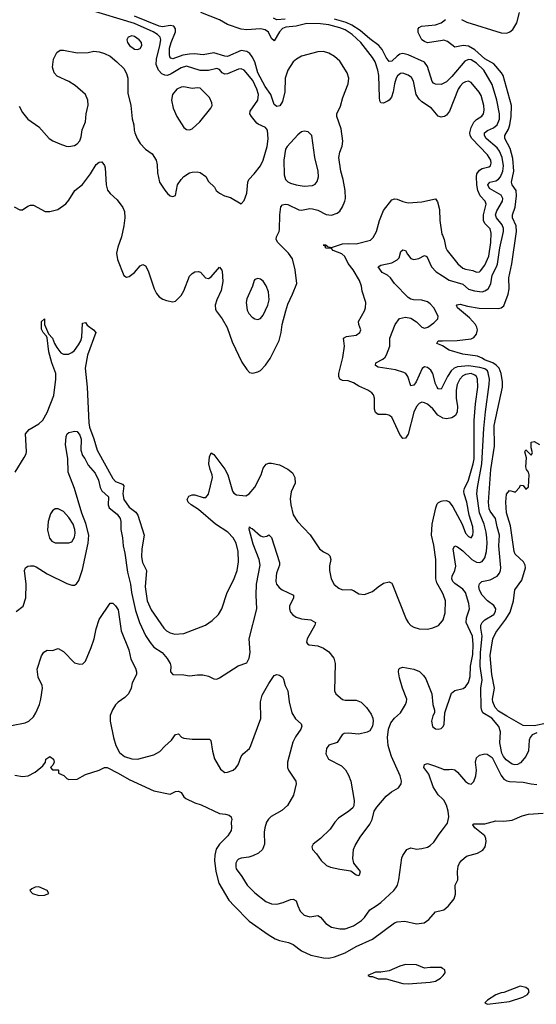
# Model space of a CAD drawing. Header units: inches. Extents: x 2143765 to 2212928, y 878963 to 1017374.
# Tile 15 of 256: x 2166910 to 2170686, y 879279 to 886478. Entities that reach past the tile are written whole.
import ezdxf

# ---------------------------------------------------------------- set-up
doc = ezdxf.new("R2010")
doc.units = ezdxf.units.IN
doc.header["$MEASUREMENT"] = 0
for name, color, linetype in [('C1867', 7, 'Continuous'), ('C1868', 7, 'Continuous'), ('C1877', 7, 'Continuous'), ('C1878', 7, 'Continuous')]:
    doc.layers.add(name, color=color, linetype=linetype)

msp = doc.modelspace()

# ---------------------------------------------------------------- linework, layer by layer
at = {"layer": 'C1867', "color": 5}
for points, elevation in [([(2168477.7, 880000), (2168586.4, 879886.4), (2168725.5, 879790), (2168778.6, 879758.6), (2168810, 879744.2), (2168876, 879730), (2168910, 879715.8), (2168969.4, 879669.4), (2169037.7, 879637.7), (2169130, 879617.8), (2169170, 879616.5), (2169210, 879625.7), (2169290, 879655), (2169370, 879700.9), (2169490, 879756.1), (2169650, 879873.4), (2169670, 879882.8), (2169726.4, 879886.4), (2169810, 879866), (2169865.6, 879874.4), (2169900.2, 879899.8), (2169950, 879954.8), (2170000, 879968.2)], 220), ([(2168943.6, 880000), (2168959.5, 879959.5), (2168988.4, 879930), (2169030, 879919.2), (2169090, 879927.4), (2169110, 879915.8), (2169147, 879870), (2169190, 879843.6), (2169251.1, 879831.1), (2169290, 879831.8), (2169350, 879851.7), (2169409.4, 879890.6), (2169430, 879912.4), (2169470, 879970.2), (2169515.5, 880000)], 240), ([(2170000, 879541.6), (2169990, 879548), (2169910, 879548), (2169870, 879542), (2169810, 879568), (2169730, 879568.7), (2169690, 879557.2), (2169610, 879524), (2169550, 879514), (2169510, 879514), (2169454, 879490), (2169470, 879482), (2169490, 879482), (2169530, 879464), (2169590, 879464), (2169710, 879430.4), (2169750, 879428.9), (2169910, 879440.3), (2169950, 879447.4), (2169986, 879470), (2170000, 879484.6)], 220)]:
    msp.add_lwpolyline(points, dxfattribs=dict(at, elevation=elevation))
at = {"layer": 'C1868', "color": 5}
for points, elevation in [([(2166869.3, 885110.7), (2166910, 885086.8), (2166930, 885086.8), (2166970, 885115.5), (2166990, 885122.4), (2167010, 885122.4), (2167096.1, 885076.1), (2167130, 885074.9), (2167189.8, 885090.2), (2167248.3, 885131.7), (2167270, 885157.3), (2167312.3, 885230), (2167370, 885273), (2167426.9, 885350), (2167470, 885419.1), (2167490, 885437.3), (2167510, 885438.8), (2167530, 885411), (2167534.4, 885394.4), (2167541.8, 885270), (2167551.6, 885231.6), (2167570, 885207.6), (2167621.8, 885161.8), (2167664.6, 885104.6), (2167676.3, 885076.3), (2167679, 885030), (2167671.4, 884970), (2167654.9, 884890), (2167626.2, 884813.8), (2167618.1, 884770), (2167625.5, 884725.5), (2167670, 884606.8), (2167690, 884596.3), (2167710, 884600.4), (2167749.6, 884630), (2167790, 884677.1), (2167810, 884688), (2167830, 884678), (2167850, 884642), (2167891.7, 884510), (2167910, 884475.5), (2167930, 884452.7), (2167955.2, 884435.3), (2167983.6, 884423.6), (2168030, 884415.3), (2168050, 884419.5), (2168090, 884460.3), (2168110, 884495.5), (2168150, 884603), (2168170, 884622.6), (2168190, 884634.3), (2168216.9, 884636.9), (2168231.1, 884631.1), (2168268.2, 884590), (2168290, 884586.3), (2168310, 884597), (2168370, 884667.7), (2168387.3, 884647.3), (2168390, 884638), (2168395.3, 884564.7), (2168382.2, 884497.8), (2168351.6, 884430), (2168339.5, 884390), (2168342, 884362), (2168345.5, 884350), (2168390.2, 884290.2), (2168426.6, 884226.6), (2168462, 884122), (2168533.6, 883973.6), (2168570, 883919.1), (2168590, 883899.1), (2168613.4, 883893.4), (2168650, 883903.1), (2168670, 883913.7), (2168707.4, 883952.6), (2168739.9, 884000.1), (2168807.8, 884132.2), (2168822.3, 884190), (2168829.3, 884250), (2168854.5, 884350), (2168870, 884397), (2168905, 884470), (2168935.6, 884550), (2168922.9, 884650), (2168903.1, 884730), (2168874.8, 884770), (2168796, 884850), (2168784, 884870), (2168787.1, 884890), (2168807.7, 884930), (2168810, 884944.7), (2168811, 885050), (2168819.3, 885110), (2168830, 885125.2), (2168851, 885129), (2168870, 885125.6), (2168951.2, 885088.8), (2168970, 885084.8), (2169030, 885097.8), (2169050, 885095.2), (2169090, 885085), (2169150, 885054.5), (2169190, 885048.6), (2169230, 885062.9), (2169250, 885079.1), (2169270, 885108.8), (2169286.6, 885150), (2169291.2, 885170), (2169289.9, 885230), (2169275.4, 885310), (2169257.4, 885370), (2169242.6, 885470), (2169249.8, 885510), (2169267.3, 885552.7), (2169271.9, 885590), (2169258.8, 885678.8), (2169229, 885770), (2169228.9, 885790), (2169255, 885845), (2169272, 885910), (2169311.2, 886008.8), (2169317, 886050), (2169303.2, 886090), (2169250, 886173.5), (2169210, 886209.1), (2169170, 886234.3), (2169130, 886244.7), (2169090, 886242.2), (2168969, 886211), (2168932.6, 886190), (2168910.2, 886170), (2168870.2, 886110), (2168850.7, 886049.3), (2168847.8, 885950), (2168830, 885879.5), (2168811.3, 885848.7), (2168790, 885843.1), (2168770, 885858), (2168745.9, 885930), (2168705.3, 885990), (2168649.9, 886090), (2168627.9, 886170), (2168610, 886207.4), (2168591.4, 886231.4), (2168570, 886245.6), (2168530, 886252.8), (2168430, 886209.9), (2168410, 886211.1), (2168330, 886234.5), (2168250, 886221.2), (2168188.3, 886228.3), (2168150, 886226.8), (2168102.6, 886217.4), (2168030, 886192.1), (2168015.7, 886195.7), (2168007.1, 886207.1), (2168004.5, 886224.5), (2168006.1, 886270), (2168016.3, 886310), (2168049.4, 886390), (2168049.9, 886410), (2168036.2, 886430), (2168010, 886435.7), (2167953.2, 886426.8), (2167930, 886429.6), (2167750, 886504.4)], 320), ([(2166905, 885845), (2166930, 885800.5), (2166970, 885750.5), (2167050, 885693.4), (2167126, 885610), (2167152.4, 885592.4), (2167204, 885570), (2167250, 885553.8), (2167270, 885551.3), (2167310, 885558), (2167330, 885570.3), (2167350, 885592.7), (2167359.7, 885620.3), (2167367, 885673), (2167389.7, 885730), (2167395.1, 885790), (2167410, 885852), (2167407.8, 885890), (2167390, 885930.9), (2167315.9, 885995.8), (2167270, 886025.1), (2167184.9, 886064.9), (2167160.9, 886090), (2167149.6, 886130), (2167157, 886190), (2167182, 886238), (2167205.6, 886254.4), (2167230, 886256), (2167330, 886236.3), (2167410, 886238.8), (2167452.9, 886247.1), (2167490, 886244), (2167530, 886230.6), (2167570, 886210.4), (2167620.4, 886170), (2167670, 886120.4), (2167690, 886084.9), (2167699.7, 886050), (2167700.6, 885940.6), (2167722, 885850), (2167732.4, 885752.4), (2167743.8, 885710), (2167746.4, 885670), (2167752.4, 885650), (2167768.4, 885610), (2167790, 885573.4), (2167830, 885530.5), (2167877.4, 885497.4), (2167907.7, 885450), (2167915.8, 885415.8), (2167918, 885358), (2167932.7, 885290), (2167970, 885230.7), (2167990, 885206), (2168010, 885191), (2168030, 885184.7), (2168050, 885192), (2168062.9, 885270), (2168089.6, 885310.4), (2168110, 885330.8), (2168150, 885357.3), (2168170, 885364), (2168206.4, 885366.4), (2168230, 885361), (2168270, 885330.8), (2168290, 885296), (2168333.7, 885253.7), (2168346, 885230), (2168371, 885210), (2168406, 885190), (2168450, 885177.1), (2168530, 885130.8), (2168550, 885156), (2168569.7, 885210), (2168578.2, 885290), (2168584.8, 885310), (2168623.5, 885350), (2168671.3, 885410), (2168689.5, 885450), (2168719.5, 885550), (2168727, 885607), (2168722, 885670), (2168707, 885690), (2168653.5, 885713.5), (2168642.4, 885722.4), (2168603.5, 885770), (2168593.3, 885790), (2168595.7, 885810), (2168651.4, 885890), (2168656, 885930), (2168644.6, 885970), (2168613.2, 886033.2), (2168550, 886109.8), (2168530, 886118.1), (2168510, 886115.9), (2168430, 886082), (2168410, 886078.4), (2168390, 886088.9), (2168370, 886112.9), (2168350, 886121.1), (2168290, 886106.7), (2168230, 886106.1), (2168130, 886137.4), (2168090, 886126.6), (2168018.1, 886081.9), (2167990, 886070.4), (2167970, 886071.4), (2167950, 886081.9), (2167925.6, 886110), (2167907.5, 886150), (2167909.9, 886189.9), (2167935.2, 886290), (2167940.8, 886330), (2167936.4, 886350), (2167918.2, 886370), (2167884.5, 886390), (2167749, 886450), (2167410, 886552.9)], 340), ([(2170000, 885767.2), (2169990, 885765.4), (2169970, 885773.6), (2169919.2, 885830), (2169850, 885877.2), (2169830, 885895.7), (2169808.5, 885930), (2169788.1, 886028.1), (2169774, 886054), (2169750, 886071.9), (2169710, 886086), (2169694.7, 886085.3), (2169671.7, 886068.3), (2169662.4, 886050), (2169649.7, 886010), (2169641, 885950), (2169627.5, 885912.5), (2169610.1, 885889.9), (2169598, 885882), (2169570, 885868.7), (2169550.9, 885870.9), (2169543.7, 885883.7), (2169539.5, 885910), (2169535.7, 886070), (2169528.4, 886110), (2169508.1, 886170), (2169490, 886200.6), (2169404.9, 886310), (2169341.1, 886370), (2169290, 886402.8), (2169250, 886418.7), (2169170, 886439.6), (2169108.4, 886448.4), (2169010, 886449), (2168930, 886430.6), (2168856.5, 886423.5), (2168830, 886413.5), (2168808.2, 886390), (2168770, 886322.2), (2168750, 886341.1), (2168727.6, 886387.6), (2168704.2, 886404.2), (2168670, 886410.5), (2168570, 886403.8), (2168530, 886407.4), (2168430, 886441.7), (2168370, 886476), (2168235.1, 886530)], 280), ([(2168850, 886482.8), (2168790, 886476.4), (2168765.1, 886490)], 260), ([(2170000, 886008.8), (2169990, 886003.5), (2169950, 886006), (2169934.1, 886014.1), (2169925, 886025), (2169890, 886136.2), (2169868.1, 886168.1), (2169750, 886219.8), (2169710, 886229.8), (2169690, 886225), (2169670, 886211.9), (2169630, 886173.5), (2169610, 886171.1), (2169590, 886200.5), (2169560.8, 886260.8), (2169535.4, 886290), (2169470, 886337), (2169399.5, 886399.5), (2169337.8, 886437.8), (2169296.3, 886456.3), (2169210, 886481.5)], 260), ([(2170000, 886325.5), (2169890, 886309.8), (2169870, 886318), (2169848.7, 886330), (2169823.7, 886383.7), (2169822.7, 886410), (2169830, 886421), (2169848, 886430), (2169950, 886441.3), (2169990, 886454.2), (2170000, 886461.7)], 240), ([(2170000, 883566.8), (2169967.2, 883587.2), (2169930, 883632), (2169890, 883665.6), (2169870, 883677.6), (2169850, 883680.9), (2169830, 883671.7), (2169810, 883648.5), (2169791.9, 883608.1), (2169750, 883448), (2169730, 883418), (2169710, 883415.6), (2169690, 883444.5), (2169630, 883571.1), (2169607.3, 883587.3), (2169590, 883591.6), (2169531.1, 883591.1), (2169510, 883606.6), (2169503.1, 883630), (2169504.2, 883710), (2169495.1, 883735.1), (2169483.7, 883750), (2169455.1, 883770), (2169390, 883797.8), (2169350, 883823.1), (2169310, 883836.5), (2169270, 883840.4), (2169249.7, 883850), (2169243.1, 883870), (2169244, 883890), (2169271.8, 884008.2), (2169284, 884090), (2169276, 884150), (2169298.3, 884161.7), (2169370, 884170.3), (2169396.9, 884190), (2169404.7, 884210), (2169388.8, 884248.8), (2169385.7, 884270), (2169431.6, 884350), (2169438.7, 884370), (2169441.3, 884410), (2169413.2, 884493.2), (2169407.4, 884530), (2169394.5, 884570), (2169348.3, 884650), (2169310, 884694.2), (2169285.7, 884745.7), (2169265.1, 884765.1), (2169201.6, 884790), (2169190, 884804.5), (2169150, 884807.2), (2169143.3, 884816.7), (2169148.9, 884828.9), (2169129.5, 884830), (2169150.5, 884830), (2169158.5, 884818.5), (2169190, 884812.8), (2169270, 884838.2), (2169310, 884842.6), (2169370, 884840.1), (2169474.1, 884865.9), (2169494.3, 884885.7), (2169518.7, 884930), (2169540.7, 885010), (2169570, 885081.6), (2169630, 885160.4), (2169650, 885168.2), (2169670, 885166), (2169710, 885148.4), (2169750, 885138.4), (2169850, 885147.2), (2169950, 885168), (2169965.1, 885145.1), (2169978.4, 885090), (2169980.5, 885010), (2169996.6, 884910), (2170000, 884901.8)], 280), ([(2170000, 883796.6), (2169990, 883777.4), (2169970, 883779.1), (2169961.8, 883790), (2169950, 883814.5), (2169929.9, 883890), (2169915.3, 883915.3), (2169890, 883935.9), (2169870, 883940.7), (2169852.5, 883927.5), (2169808.9, 883830), (2169790, 883805.7), (2169770, 883800.9), (2169747.4, 883870), (2169732.6, 883890), (2169718.7, 883898.7), (2169657, 883917), (2169530, 883936.1), (2169510, 883948.6), (2169512.8, 883970), (2169564.6, 883995.4), (2169581.1, 884010), (2169592.2, 884027.8), (2169615.5, 884090), (2169615.8, 884150), (2169653.5, 884250), (2169685.7, 884294.3), (2169730, 884302.7), (2169770, 884295.9), (2169810, 884269.2), (2169850, 884230.2), (2169870, 884223.2), (2169893.7, 884230), (2169938.1, 884261.9), (2169966.6, 884290), (2169969.8, 884310), (2169937.5, 884370), (2169910, 884401.5), (2169890, 884415.4), (2169850, 884427.3), (2169788.8, 884428.8), (2169770, 884433.7), (2169750, 884446), (2169649.7, 884550), (2169620.5, 884590), (2169597.6, 884610), (2169560.4, 884630), (2169529.8, 884670.3), (2169550, 884684), (2169630, 884699.7), (2169670, 884720.9), (2169683.5, 884736.5), (2169697.2, 884782.8), (2169710, 884795.3), (2169730, 884790.3), (2169744.3, 884764.3), (2169770, 884732.9), (2169790, 884724.9), (2169827.3, 884732.7), (2169870, 884753.4), (2169885.9, 884745.8), (2169920.8, 884670), (2169953.5, 884633.5), (2170000, 884605)], 260), ([(2166877, 883170), (2166942.5, 883277.5), (2166956.2, 883303.8), (2166959.1, 883320.9), (2166953, 883450), (2166978.2, 883481.8), (2167050, 883522.8), (2167078.5, 883550), (2167110, 883606.4), (2167160.6, 883730), (2167174.6, 883850), (2167173.7, 883890), (2167144.3, 883970), (2167123, 884050), (2167111.4, 884151.4), (2167105, 884165), (2167082.5, 884190), (2167070, 884215.3), (2167068.7, 884270), (2167090, 884291.8), (2167091.3, 884250), (2167120.9, 884180.9), (2167150, 884148.7), (2167163.5, 884110), (2167180.2, 884080.2), (2167210, 884042.7), (2167230, 884031.8), (2167266.7, 884033.3), (2167290, 884043.5), (2167310, 884059.3), (2167340.5, 884099.5), (2167356.9, 884130), (2167363.6, 884156.4), (2167370, 884259.1), (2167390, 884263.1), (2167404, 884244), (2167450.3, 884210), (2167465.3, 884190), (2167405.1, 884025.1), (2167388.8, 883930), (2167403.9, 883790), (2167414.7, 883530), (2167419.6, 883499.6), (2167453, 883413), (2167475.3, 883330), (2167590, 883123.6), (2167610, 883102.2), (2167660.7, 883080.7), (2167672.2, 883070), (2167662.6, 883010), (2167670.2, 882970), (2167710, 882914.4), (2167758.1, 882878.1), (2167774.3, 882854.3), (2167819.8, 882710), (2167802.8, 882610), (2167799.4, 882550), (2167806.4, 882510), (2167836.1, 882450), (2167827.8, 882330), (2167841.1, 882230), (2167870, 882164.2), (2167962.5, 882030), (2167983.6, 882010), (2168010, 881994.8), (2168045.1, 881985.1), (2168110, 881989.4), (2168268.1, 882051.9), (2168315.8, 882084.2), (2168362, 882130), (2168387.1, 882170), (2168427.6, 882290), (2168475.8, 882384.2), (2168499.3, 882450), (2168510, 882514), (2168506.3, 882590), (2168493, 882650), (2168469.8, 882690), (2168430.8, 882730), (2168340.3, 882790), (2168216.3, 882896.3), (2168162.7, 882930), (2168141.2, 882950), (2168133.2, 882970), (2168146.6, 882993.4), (2168170, 883002.8), (2168190, 883003), (2168250, 882984.9), (2168270, 882984.9), (2168290, 883007.7), (2168318.4, 883130), (2168317.8, 883150), (2168301.4, 883190), (2168291.9, 883230), (2168298, 883282), (2168310, 883310.8), (2168330, 883299.3), (2168410, 883191.7), (2168431.8, 883150), (2168465.2, 883030), (2168476.2, 883016.2), (2168495.1, 883004.9), (2168564.1, 882995.9), (2168587.7, 883012.3), (2168630, 883061), (2168674.5, 883150), (2168690, 883198.8), (2168711.4, 883228.6), (2168730, 883234.9), (2168750, 883234.9), (2168810, 883222.4), (2168870, 883192.4), (2168903.9, 883163.9), (2168921.7, 883130), (2168924.2, 883090), (2168895.1, 883024.9), (2168886.1, 882973.9), (2168891.5, 882930), (2168910, 882858.8), (2168940.4, 882810), (2169032.3, 882712.3), (2169100.5, 882610), (2169130, 882587.7), (2169166, 882570), (2169176.7, 882556.7), (2169185.5, 882530), (2169175.8, 882484.2), (2169174, 882450), (2169187, 882390), (2169209, 882349), (2169241.7, 882321.7), (2169270, 882310.4), (2169330, 882310.6), (2169350, 882304.9), (2169390, 882280.7), (2169430, 882274.8), (2169490, 882296), (2169529.6, 882330.4), (2169570, 882357.3), (2169610, 882366.8), (2169630, 882358.8), (2169633.3, 882353.3), (2169735.9, 882095.9), (2169748.9, 882070), (2169769.4, 882049.4), (2169790, 882036.9), (2169830, 882024.4), (2169890, 882022), (2169930, 882031.7), (2169970.8, 882049.2), (2170000, 882083)], 280), ([(2170000, 884093), (2169995.6, 884095.6), (2169959, 884110), (2169970, 884130.2), (2170000, 884130.6)], 240), ([(2166884, 882150), (2166935.1, 882190), (2166955.1, 882250), (2166957.3, 882350), (2166945.6, 882450), (2166953.2, 882470), (2166970, 882482), (2166990, 882484.9), (2167010, 882483.8), (2167030, 882476.4), (2167110, 882426.4), (2167255.1, 882355.1), (2167290, 882342.4), (2167310, 882343.8), (2167326, 882354), (2167342.2, 882377.8), (2167370, 882459.1), (2167410.9, 882650), (2167414.7, 882710), (2167394, 882794), (2167364.9, 882870), (2167310.9, 883050), (2167265.1, 883170), (2167261.8, 883270), (2167243.5, 883370), (2167248.8, 883430), (2167256.4, 883450), (2167270, 883459.8), (2167290, 883465.6), (2167310, 883469.5), (2167330, 883466.8), (2167350, 883439.7), (2167359.5, 883410), (2167356.8, 883330), (2167370, 883291.8), (2167386.6, 883270), (2167410, 883220.8), (2167461.9, 883161.9), (2167485.6, 883110), (2167497.8, 883057.8), (2167510, 883034.3), (2167559.3, 882990), (2167557.5, 882930), (2167564.4, 882910), (2167622.2, 882862.2), (2167644, 882830), (2167650.1, 882809.9), (2167649.3, 882750), (2167660.6, 882690), (2167665.7, 882630), (2167678.1, 882578.1), (2167698.8, 882438.8), (2167720.5, 882350), (2167727.3, 882290), (2167757, 882157), (2167784.6, 882070), (2167830, 881974.6), (2167863.3, 881923.3), (2167890.1, 881890.1), (2167951.8, 881850), (2167987.7, 881807.7), (2168008.9, 881770), (2168013.7, 881750), (2168013.4, 881710), (2168030, 881690.7), (2168110, 881687), (2168150, 881680.3), (2168210, 881688.8), (2168248.7, 881688.7), (2168290, 881679.1), (2168330, 881658.8), (2168350, 881657.3), (2168370, 881664.9), (2168506.7, 881753.3), (2168570, 881775.5), (2168587.8, 881810), (2168595.6, 881850), (2168588.4, 881950), (2168643.2, 882170), (2168639, 882270), (2168641.3, 882350), (2168667.6, 882490), (2168659.9, 882530), (2168615.9, 882644.1), (2168588.5, 882751.6), (2168589.6, 882770), (2168599.6, 882759.6), (2168610, 882758.7), (2168670, 882703.1), (2168690, 882696.5), (2168717.3, 882702.8), (2168730, 882710.4), (2168750, 882690.8), (2168809.3, 882510), (2168810.2, 882490), (2168788.1, 882432), (2168784.3, 882410), (2168783.5, 882370), (2168788.2, 882350), (2168806.2, 882326.2), (2168828.2, 882310), (2168910.5, 882270), (2168912.4, 882250), (2168881.1, 882190), (2168882, 882170), (2168890, 882146.8), (2168906, 882126), (2168930.3, 882110.3), (2168970, 882097.6), (2169038, 882090), (2169072.7, 882070), (2169068.2, 882050), (2169010.6, 881950), (2169005.5, 881925.5), (2169013.4, 881913.4), (2169026.4, 881906.4), (2169090, 881899.3), (2169130, 881883.8), (2169170, 881854.9), (2169206, 881810), (2169215.5, 881770), (2169210.6, 881570.6), (2169220.7, 881550), (2169270, 881508.4), (2169290, 881503.1), (2169370, 881502.4), (2169407.3, 881487.3), (2169446, 881450), (2169479.3, 881399.3), (2169492.4, 881370), (2169494.4, 881350), (2169488.5, 881311.5), (2169470, 881279.3), (2169450, 881269.3), (2169390, 881254.5), (2169310, 881261.6), (2169282.3, 881257.7), (2169267.3, 881250), (2169230, 881193.2), (2169170, 881173.6), (2169152.4, 881150), (2169147.4, 881110), (2169167.2, 881070), (2169261.3, 881021.3), (2169292.3, 880992.3), (2169314.1, 880954.1), (2169330.3, 880910), (2169354.9, 880770), (2169352.7, 880730), (2169344.4, 880715.6), (2169314.8, 880690), (2169239.5, 880640.5), (2169213, 880610), (2169179.9, 880560.1), (2169109, 880491), (2169056, 880450), (2169044.7, 880430), (2169051.3, 880410), (2169079.5, 880379.5), (2169113.4, 880330), (2169153.8, 880293.8), (2169181.7, 880281.7), (2169250, 880266), (2169330, 880254.8), (2169370, 880226), (2169390, 880221), (2169394.8, 880225.2), (2169401.2, 880250), (2169353.2, 880310), (2169344.4, 880344.4), (2169351.2, 880410), (2169361.1, 880438.9), (2169398.9, 880501.1), (2169470, 880595.5), (2169485.7, 880630), (2169501.1, 880690), (2169520.7, 880719.3), (2169590, 880800.4), (2169627.9, 880832.1), (2169678.7, 880861.3), (2169699.6, 880890), (2169700.5, 880910), (2169691.9, 880950), (2169629, 881090), (2169615.3, 881130), (2169604.4, 881170), (2169598.3, 881230), (2169607.1, 881290), (2169622.3, 881337.7), (2169648.7, 881371.3), (2169693.6, 881410), (2169731.1, 881470), (2169738.3, 881490), (2169738.9, 881510), (2169707.8, 881590), (2169685.4, 881665.4), (2169679.5, 881710), (2169682.7, 881730), (2169690, 881737.3), (2169710, 881743), (2169790, 881730.4), (2169831.7, 881711.7), (2169862.3, 881682.3), (2169878, 881658), (2169923.1, 881550), (2169928.9, 881470), (2169943, 881430), (2169942, 881410), (2169930, 881388.7), (2169921.3, 881350), (2169927.2, 881310), (2169950, 881294), (2169970, 881290.8), (2169990, 881294.8), (2170000, 881304.8)], 260), ([(2170000, 882286.2), (2169960, 882360), (2169950.9, 882390), (2169952.4, 882530), (2169937, 882637), (2169919.2, 882710), (2169925.8, 882790), (2169950.9, 882909.1), (2169961.8, 882938.2), (2169971.1, 882948.9), (2169990, 882958.7), (2170000, 882959.4)], 280), ([(2166850, 881318), (2166950, 881337), (2166977, 881350), (2167010, 881381.6), (2167028.2, 881410), (2167054, 881470), (2167065.4, 881510), (2167076.9, 881590), (2167073, 881610), (2167046, 881670), (2167037.4, 881730), (2167070, 881826), (2167086.1, 881853.9), (2167110, 881867.7), (2167150, 881864.9), (2167190, 881880.7), (2167230, 881859.3), (2167310, 881775.8), (2167350, 881766), (2167371.2, 881768.8), (2167390, 881787.3), (2167433.3, 881886.7), (2167454.8, 881950), (2167470, 882024.7), (2167490, 882092), (2167570, 882211), (2167590, 882211), (2167610, 882193.4), (2167630, 882163), (2167651.1, 882010), (2167707.4, 881870), (2167722.7, 881802.7), (2167756.7, 881736.7), (2167764.2, 881710), (2167764.2, 881690), (2167732.7, 881630), (2167724, 881590), (2167705.2, 881550), (2167678.9, 881521.1), (2167630, 881489.1), (2167610, 881469), (2167587.3, 881432.7), (2167572, 881390), (2167571.2, 881350), (2167594.6, 881230), (2167611.6, 881171.6), (2167639.7, 881119.7), (2167675.3, 881090), (2167730, 881074.1), (2167770, 881072.3), (2167890, 881102.3), (2167933.8, 881126.2), (2167970, 881166.4), (2168020.7, 881210), (2168050, 881250.7), (2168070, 881256), (2168093, 881233), (2168110, 881225.5), (2168170, 881217.6), (2168297.1, 881217.1), (2168307.7, 881207.7), (2168319.5, 881130), (2168334.1, 881074.1), (2168378.9, 880998.9), (2168410, 880974), (2168430, 880974.9), (2168470, 880991.7), (2168490, 881007.6), (2168507.4, 881030), (2168529.8, 881090), (2168543.1, 881110), (2168590, 881148.9), (2168599.8, 881170), (2168672, 881368), (2168669, 881490), (2168681.9, 881538.1), (2168730, 881625.5), (2168770, 881682), (2168790, 881690.5), (2168810, 881684.9), (2168830, 881670.4), (2168837.3, 881657.3), (2168851.3, 881610), (2168870.2, 881570), (2168878.6, 881490), (2168899.2, 881410), (2168926.4, 881366.4), (2168967.7, 881330), (2168972.1, 881312.1), (2168964.6, 881290), (2168925.3, 881234.7), (2168905.5, 881194.5), (2168867.5, 881050), (2168867.4, 881010), (2168873.7, 880990), (2168928.4, 880910), (2168930.4, 880890), (2168911.3, 880808.7), (2168868.4, 880731.6), (2168825.2, 880694.8), (2168747.8, 880652.2), (2168727.8, 880632.2), (2168714.8, 880610), (2168702.3, 880570), (2168698, 880538), (2168699, 880450), (2168684.4, 880410), (2168655, 880385), (2168615.3, 880364.7), (2168584.6, 880355.4), (2168530, 880348.5), (2168510, 880340.5), (2168498.7, 880330), (2168489.3, 880310.7), (2168490, 880284.7), (2168493.1, 880270), (2168534.2, 880214.2), (2168573.4, 880150), (2168630, 880094.9), (2168710, 880030.3), (2168750, 880013.8), (2168790, 880012.1), (2168836.8, 880023.2), (2168890, 880044.4), (2168910, 880047), (2168930, 880034.9), (2168943.6, 880000)], 240), ([(2166874.4, 880954.4), (2166930, 880944.6), (2166971, 880949), (2167022.9, 880977.1), (2167078.6, 881021.4), (2167098, 881050), (2167101.2, 881070), (2167130, 881090.6), (2167158, 881070), (2167162, 881050), (2167152.7, 881027.3), (2167134, 881010), (2167150, 880994), (2167190, 880994), (2167194, 880990), (2167194, 880970), (2167231.6, 880951.6), (2167254, 880930), (2167270, 880922), (2167330, 880926), (2167390, 880958), (2167490, 880991), (2167529.4, 881010.6), (2167550, 881010.5), (2167630.4, 880970), (2167710, 880922.3), (2167890, 880839.5), (2168010, 880816.3), (2168050, 880834.9), (2168070, 880838), (2168090, 880826.8), (2168110, 880794.8), (2168124.1, 880784.1), (2168190, 880750.8), (2168236.8, 880736.8), (2168370, 880673.4), (2168414, 880670), (2168441.4, 880661.4), (2168454.8, 880650), (2168461, 880630), (2168456, 880610), (2168459.3, 880570), (2168455.3, 880550), (2168432.2, 880510), (2168370, 880448.5), (2168346.3, 880413.7), (2168335.7, 880370), (2168333.5, 880330), (2168342.5, 880250), (2168364.5, 880164.5), (2168439.7, 880039.7), (2168477.7, 880000)], 220), ([(2170000, 880780.8), (2169970, 880810.8), (2169932.5, 880870), (2169901.1, 880961.1), (2169863.6, 881010), (2169870, 881031), (2169890, 881038.8), (2169943.4, 881023.4), (2170000, 881000.5)], 240), ([(2169515.5, 880000), (2169550, 880022.5), (2169644.2, 880110), (2169659.5, 880130), (2169670.6, 880150), (2169682.3, 880190), (2169704, 880350), (2169710, 880366.8), (2169739.5, 880410), (2169770, 880423.1), (2169810, 880414), (2169850, 880417.4), (2169890, 880428.9), (2169910, 880440.3), (2169936.6, 880463.4), (2169976.2, 880523.8), (2170000, 880554.9)], 240)]:
    msp.add_lwpolyline(points, dxfattribs=dict(at, elevation=elevation))
for points, elevation in [([(2167730, 886360.4), (2167702, 886350), (2167693.4, 886330), (2167698.3, 886310), (2167712.2, 886290), (2167750, 886262.3), (2167770, 886259.5), (2167790, 886266.7), (2167803.6, 886290), (2167800.5, 886310), (2167783, 886330), (2167750, 886355.5)], 360), ([(2168110, 885986.8), (2168090, 885985), (2168057.4, 885970), (2168028.1, 885930), (2168019.6, 885890), (2168031.2, 885831.2), (2168058, 885770), (2168108.9, 885690), (2168130, 885675.6), (2168150, 885672.9), (2168170, 885678.9), (2168226, 885730), (2168307, 885830), (2168316.2, 885850), (2168315.1, 885870), (2168296.9, 885910), (2168230, 885976.9), (2168210, 885979.8), (2168170, 885975.5)], 360), ([(2168990, 885662.7), (2168970, 885657.2), (2168944.1, 885635.9), (2168864.9, 885550), (2168852.4, 885530), (2168840.8, 885450), (2168842.7, 885342.7), (2168852.4, 885310), (2168870, 885291.4), (2168890, 885282.6), (2168930, 885270.2), (2168990, 885260.2), (2169050, 885264.6), (2169070, 885275.8), (2169084.3, 885295.8), (2169093.2, 885330), (2169092.5, 885370), (2169066.4, 885470), (2169046, 885630), (2169018.4, 885658.4)], 340), ([(2168650, 884586), (2168630, 884579), (2168624, 884570), (2168612, 884530), (2168570, 884438), (2168565.6, 884410), (2168573, 884353), (2168584, 884330), (2168610, 884302.6), (2168630, 884290.3), (2168650, 884286.4), (2168670, 884294), (2168690, 884316.4), (2168722.8, 884390), (2168732.5, 884430), (2168728.8, 884488.8), (2168711.9, 884531.9), (2168690, 884566), (2168670, 884580.9)], 340), ([(2167170, 882901.3), (2167150, 882887.6), (2167135.1, 882864.9), (2167117.6, 882810), (2167113.9, 882746.2), (2167127.9, 882687.9), (2167145.4, 882665.4), (2167170, 882653.1), (2167268.3, 882651.7), (2167290, 882660.4), (2167310, 882694.9), (2167315.8, 882724.2), (2167313.6, 882750), (2167300.2, 882790), (2167270, 882837.2), (2167230, 882881.5), (2167190, 882901.1)], 280), ([(2167050, 880136.9), (2167024, 880136), (2166997.5, 880122.5), (2166984.7, 880110), (2167002.4, 880090), (2167050, 880075.2), (2167090, 880076.9), (2167110, 880084.4), (2167122, 880090), (2167111.5, 880111.5)], 220)]:
    msp.add_lwpolyline(points, close=True, dxfattribs=dict(at, elevation=elevation))
at = {"layer": 'C1877', "color": 5, "elevation": 220}
for points in [[(2170000, 879968.2), (2170009.3, 879970.7), (2170042.5, 879997.5), (2170044.5, 880000)], [(2170000, 879484.6), (2170005.2, 879490), (2170019, 879510), (2170018, 879530), (2170000, 879541.6)]]:
    msp.add_lwpolyline(points, dxfattribs=at)
msp.add_lwpolyline([(2170567.5, 879412.5), (2170450, 879364), (2170430, 879362), (2170391.1, 879348.9), (2170330, 879308.7), (2170311.3, 879290), (2170330, 879278.8), (2170410, 879289.3), (2170490, 879298.7), (2170588.7, 879330), (2170622.7, 879350), (2170634.5, 879370), (2170630, 879388), (2170610, 879402)], close=True, dxfattribs=at)
at = {"layer": 'C1878', "color": 5}
for points, elevation in [([(2170139.7, 886479.7), (2170179.4, 886459.4), (2170430, 886381.3), (2170470, 886380.1), (2170492.1, 886387.9), (2170513.7, 886406.3), (2170544.4, 886455.6), (2170564.3, 886530)], 240), ([(2170000, 886461.7), (2170021.9, 886478.1)], 240), ([(2170000, 884130.6), (2170107.8, 884132.2), (2170210, 884145.5), (2170230, 884155.2), (2170250, 884177.6), (2170256.5, 884210), (2170252.4, 884230), (2170241.8, 884250), (2170197.9, 884297.9), (2170111.2, 884370), (2170102, 884390), (2170105.9, 884394.1), (2170130, 884397.6), (2170182.5, 884382.5), (2170267.7, 884367.7), (2170413.4, 884366.6), (2170430, 884370.3), (2170450, 884386.7), (2170480.2, 884470), (2170487.9, 884510), (2170485, 884590), (2170507.8, 884692.2), (2170542.9, 884930), (2170539.6, 884970), (2170513.2, 885030), (2170511.9, 885050), (2170532.1, 885107.9), (2170542.6, 885190), (2170538.2, 885230), (2170510.6, 885270), (2170504.5, 885290), (2170523.1, 885370), (2170515.9, 885464.1), (2170495.5, 885535.5), (2170455.5, 885610), (2170457, 885630), (2170482.9, 885677.1), (2170492.9, 885710), (2170503, 885770), (2170505.9, 885850), (2170444.1, 886070), (2170433.2, 886090), (2170375.6, 886155.6), (2170310, 886191.1), (2170236.6, 886256.6), (2170190, 886283.7), (2170151.1, 886288.9), (2170090, 886277.7), (2170038.3, 886318.3), (2170010, 886327), (2170000, 886325.5)], 240), ([(2170000, 884605), (2170050, 884574.4), (2170150, 884544.1), (2170190, 884508), (2170234.8, 884494.8), (2170290, 884488.8), (2170310, 884494.6), (2170333.5, 884510), (2170353.8, 884546.2), (2170364.3, 884610), (2170394.2, 884665.8), (2170402.1, 884690), (2170419.7, 884810), (2170447.7, 884930), (2170446.8, 884950), (2170437.7, 884977.8), (2170395, 885030), (2170388.4, 885050), (2170398.7, 885081.3), (2170439.5, 885150), (2170442.4, 885170), (2170430, 885194), (2170344, 885244), (2170333.2, 885270), (2170347.3, 885290), (2170390, 885300.8), (2170410, 885312.4), (2170425.4, 885330), (2170442.5, 885370), (2170446.7, 885410), (2170436.6, 885470), (2170417.4, 885517.4), (2170399.8, 885539.8), (2170321, 885610), (2170308, 885630), (2170307.7, 885650), (2170330, 885666.9), (2170373.2, 885686.8), (2170399.9, 885710), (2170417.3, 885750), (2170416.9, 885790), (2170398, 885890), (2170363.6, 886003.6), (2170303.2, 886110), (2170250, 886159.6), (2170210, 886183.6), (2170190, 886186.6), (2170164.5, 886175.5), (2170070, 886063.7), (2170030, 886024.5), (2170000, 886008.8)], 260), ([(2170000, 884901.8), (2170013.2, 884870), (2170024.8, 884810), (2170033.7, 884790), (2170112, 884692), (2170150, 884662.3), (2170170, 884653.5), (2170223.4, 884643.3), (2170250, 884631.1), (2170270, 884633.8), (2170278.4, 884641.6), (2170310, 884683), (2170340.5, 884750), (2170355.2, 884850), (2170357.3, 884917.3), (2170349.2, 884949.2), (2170310, 884988.7), (2170301.1, 885010), (2170300.1, 885050), (2170319.6, 885130), (2170313.7, 885150), (2170276.7, 885190), (2170258.2, 885230), (2170250.7, 885270), (2170249, 885330), (2170252.8, 885350), (2170270, 885377), (2170290, 885389), (2170339, 885401), (2170351.4, 885410), (2170356.5, 885430), (2170353, 885450), (2170330, 885488.9), (2170214.7, 885610), (2170203.6, 885630), (2170200.9, 885650), (2170209.5, 885690.5), (2170230.3, 885729.7), (2170250, 885748.8), (2170287.3, 885772.7), (2170300.6, 885790), (2170304.4, 885815.6), (2170302.5, 885850), (2170282.8, 885922.9), (2170268.4, 885948.4), (2170210, 886019.1), (2170190, 886027.6), (2170170, 886024.4), (2170150, 886014.3), (2170130, 885993), (2170116.4, 885970), (2170052.1, 885807.9), (2170030, 885780.5), (2170015.5, 885770), (2170000, 885767.2)], 280), ([(2170690, 881264.4), (2170655.7, 881250), (2170640.6, 881230), (2170634.3, 881210), (2170628.7, 881131.3), (2170610.1, 881089.9), (2170570, 881044.5), (2170550, 881031.6), (2170530, 881029.6), (2170510, 881035.6), (2170466.3, 881066.3), (2170445.6, 881090), (2170434.2, 881114.2), (2170419.8, 881190), (2170424.1, 881270), (2170412.5, 881310), (2170362.5, 881370), (2170296.5, 881410), (2170287.2, 881427.2), (2170282.3, 881450), (2170281.7, 881590), (2170291.7, 881650), (2170275.7, 881750), (2170279, 881850), (2170291.3, 881970), (2170280.7, 882030), (2170281.8, 882050), (2170290.7, 882070), (2170309.9, 882090.1), (2170376.2, 882130), (2170389, 882150), (2170390.6, 882170), (2170375.5, 882195.5), (2170330, 882228.1), (2170289.8, 882270), (2170270, 882305.6), (2170266, 882334), (2170270, 882353.4), (2170289.3, 882370), (2170350, 882383.5), (2170399.3, 882410), (2170416.8, 882430), (2170425, 882450), (2170426.9, 882470), (2170413.6, 882630), (2170417.7, 882710), (2170399.7, 882770), (2170388, 882830), (2170350, 882883.4), (2170341.9, 882901.9), (2170337.8, 882950), (2170354.2, 883190), (2170380.9, 883359.1), (2170379.3, 883510), (2170438.6, 883790), (2170438.7, 883830), (2170430.5, 883890), (2170414, 883930), (2170392.7, 883952.7), (2170368.3, 883968.3), (2170307.1, 883990), (2170290, 884002.8), (2170256.5, 884016.5), (2170150, 884031.6), (2170050, 884062.4), (2170000, 884093)], 240), ([(2170000, 881304.8), (2170005.2, 881310), (2170013.4, 881326.6), (2170018, 881410), (2170065.4, 881554.6), (2170090, 881574), (2170152.5, 881587.5), (2170170, 881599.3), (2170190, 881632.7), (2170204, 881676), (2170204.3, 881750), (2170222.8, 881837.2), (2170224.7, 881910), (2170219.9, 881970), (2170174.9, 882070), (2170176.1, 882103.9), (2170198.8, 882170), (2170194, 882210), (2170169.1, 882290), (2170150, 882314.9), (2170090, 882355.2), (2170076.8, 882370), (2170069.4, 882390), (2170071.6, 882410), (2170091.1, 882450), (2170098.4, 882481.6), (2170077.6, 882610), (2170089.8, 882630.2), (2170110, 882623.6), (2170150, 882594), (2170214.8, 882530), (2170250, 882512.7), (2170270.4, 882509.6), (2170290, 882515.4), (2170310, 882544.2), (2170321.7, 882590), (2170326.1, 882650), (2170325.9, 882690), (2170319.7, 882730), (2170306.2, 882790), (2170272, 882872), (2170252.6, 883010), (2170256.7, 883056.7), (2170289.4, 883230.6), (2170303.3, 883490), (2170314.5, 883610), (2170342.9, 883810), (2170344.1, 883850), (2170335.1, 883895.1), (2170328.7, 883910), (2170310, 883924.6), (2170274.8, 883934.8), (2170190, 883947.9), (2170110, 883940.1), (2170086.8, 883930), (2170064.6, 883910), (2170038.3, 883870), (2170000, 883796.6)], 260), ([(2170000, 882959.4), (2170030, 882961.7), (2170050, 882952), (2170075.7, 882915.8), (2170145.4, 882790), (2170170, 882724.6), (2170190, 882698.9), (2170210, 882688.7), (2170222.3, 882710), (2170225.9, 882734.1), (2170223.2, 882770), (2170195, 882855), (2170177.7, 882950), (2170158.7, 883010), (2170156.9, 883030), (2170161.1, 883050), (2170191.6, 883110), (2170225.9, 883230), (2170232.3, 883267.7), (2170232.4, 883547.6), (2170241, 883670), (2170258.5, 883790), (2170255.9, 883850), (2170248.2, 883868.2), (2170238.2, 883878.2), (2170210, 883890.7), (2170170, 883884.2), (2170150, 883872.9), (2170128.4, 883850), (2170107.5, 883810), (2170100.4, 883770), (2170100.1, 883710), (2170111.5, 883648.5), (2170108.9, 883611.1), (2170095.2, 883584.8), (2170070, 883566.2), (2170030, 883559.1), (2170004.2, 883564.2), (2170000, 883566.8)], 280), ([(2170766.4, 881333.6), (2170670, 881315.9), (2170590, 881318.3), (2170470, 881384.6), (2170410, 881423.1), (2170385.9, 881450), (2170368.7, 881490), (2170366.5, 881510), (2170379.9, 881590), (2170361.5, 881690), (2170349, 881829), (2170368.6, 881951.4), (2170390, 881996.9), (2170464.2, 882095.8), (2170494.2, 882145.8), (2170518.6, 882230), (2170529.6, 882310), (2170580.4, 882379.6), (2170608.6, 882470), (2170606.2, 882490), (2170593.5, 882513.5), (2170532, 882570), (2170524.2, 882590), (2170497.8, 882777.8), (2170467.7, 882872.3), (2170463, 882950), (2170469.7, 883009.7), (2170490, 883036), (2170526.4, 883026.4), (2170530, 883022), (2170535.3, 883024.7), (2170563.1, 883056.9), (2170570, 883074), (2170590, 883072), (2170610, 883044.7), (2170630, 883062), (2170635.3, 883150), (2170628.7, 883170), (2170614, 883190), (2170609.3, 883209.3), (2170615.3, 883275.3), (2170602, 883318), (2170610, 883334), (2170650, 883294), (2170658, 883310), (2170648, 883348), (2170648.7, 883390), (2170670, 883394), (2170710, 883371)], 220), ([(2170000, 882083), (2170006, 882090), (2170019.3, 882140.7), (2170023.5, 882230), (2170008.8, 882270), (2170000, 882286.2)], 280), ([(2170000, 881000.5), (2170010, 880996.4), (2170050, 880994.4), (2170070, 880998.4), (2170090, 880992.7), (2170110, 880976.4), (2170170, 880906.7), (2170190, 880892.7), (2170210, 880887.7), (2170230, 880907.3), (2170243.5, 880950), (2170248.4, 880990), (2170242, 881050), (2170250, 881080.7), (2170270, 881099.5), (2170310, 881110.5), (2170328.2, 881108.2), (2170362.8, 881082.8), (2170430, 880950.7), (2170450, 880926), (2170470, 880913), (2170490, 880908), (2170590, 880903.7), (2170650, 880890.4), (2170690, 880887)], 240), ([(2170000, 880554.9), (2170036.9, 880603.1), (2170047.7, 880650), (2170042.4, 880690), (2170030, 880734.3), (2170010, 880770.8), (2170000, 880780.8)], 240), ([(2170044.5, 880000), (2170086, 880050), (2170096.6, 880083.4), (2170092.3, 880150), (2170112.7, 880190), (2170109.6, 880250.4), (2170115.1, 880290), (2170126, 880310), (2170139.3, 880330), (2170177.1, 880362.9), (2170256.5, 880383.5), (2170294.8, 880405.2), (2170313.7, 880430), (2170319.8, 880470), (2170318.7, 880490), (2170310.9, 880510), (2170237.4, 880570), (2170223, 880590), (2170224, 880596), (2170230, 880599.3), (2170310, 880598.9), (2170390, 880620.2), (2170450, 880617.4), (2170510, 880625.2), (2170582.7, 880657.3), (2170630, 880668.4), (2170737.3, 880677.3)], 220)]:
    msp.add_lwpolyline(points, dxfattribs=dict(at, elevation=elevation))

doc.saveas('drawing.dxf')
